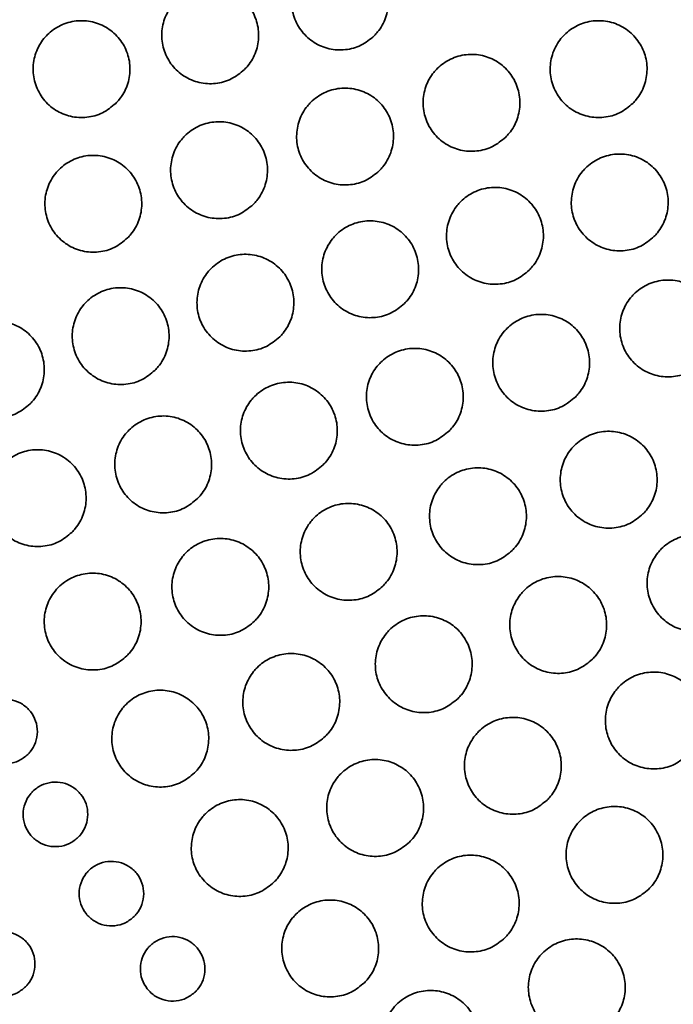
# Model space of a CAD drawing. Header units: millimetres. Extents: x 0 to 840, y -1 to 594.
# Tile 6 of 47: x 211.7 to 214.74, y 299.14 to 303.72. Entities that reach past the tile are written whole.
import ezdxf

# ---------------------------------------------------------------- set-up
doc = ezdxf.new("R2010")
doc.units = ezdxf.units.MM
doc.layers.get('0').update_dxf_attribs({"lineweight": 18})

msp = doc.modelspace()

# ---------------------------------------------------------------- linework, layer by layer
at = {"color": 7, "linetype": 'Continuous', "lineweight": 35}
for radius in [9.5, 9.3106, 7.8, 7.6449, 7.625, 7.545]:
    msp.add_circle((217.3855, 303.643), radius, dxfattribs=at)
for radius, start, end in [(9.5, 315, 180), (9.5095, 178.67708, 359.39748), (9.5, 180, 265)]:
    msp.add_arc((217.3855, 303.643), radius, start, end, dxfattribs=at)
for points, knots in [([(213.3475, 303.641), (213.3279, 303.6248), (213.2885, 303.5926), (213.2135, 303.5724), (213.1369, 303.5766), (213.0657, 303.6064), (213.0085, 303.6579), (212.9716, 303.7255), (212.9591, 303.8015), (212.9725, 303.8773), (213.0016, 303.9291), (213.0406, 303.9724), (213.0891, 304.0068), (213.1631, 304.028), (213.24, 304.0235), (213.3111, 303.9938), (213.3684, 303.9422), (213.4053, 303.8746), (213.4177, 303.7986), (213.4042, 303.723), (213.3755, 303.6708), (213.3529, 303.6467), (213.3475, 303.641)], [0, 0, 0, 0, 0.075835, 0.151669, 0.227533, 0.303413, 0.379275, 0.455094, 0.530861, 0.606593, 0.682322, 0.705979, 0.781814, 0.857648, 0.933513, 1.009393, 1.085255, 1.161073, 1.23684, 1.312573, 1.388302, 1.411959, 1.411959, 1.411959, 1.411959]), ([(212.7446, 303.4839), (212.7249, 303.4678), (212.6856, 303.4355), (212.6105, 303.4153), (212.5339, 303.4196), (212.4627, 303.4494), (212.4055, 303.5009), (212.3686, 303.5686), (212.3562, 303.6445), (212.3695, 303.7203), (212.3987, 303.772), (212.4377, 303.8153), (212.4862, 303.8498), (212.5602, 303.8709), (212.6371, 303.8665), (212.7082, 303.8367), (212.7655, 303.7851), (212.8023, 303.7175), (212.8148, 303.6415), (212.8013, 303.5659), (212.7725, 303.5138), (212.7499, 303.4897), (212.7446, 303.4839)], [0, 0, 0, 0, 0.075851, 0.151701, 0.227589, 0.303492, 0.379368, 0.455182, 0.530933, 0.606641, 0.682348, 0.705979, 0.781831, 0.85768, 0.933568, 1.009472, 1.085347, 1.161162, 1.236912, 1.31262, 1.388327, 1.411958, 1.411958, 1.411958, 1.411958]), ([(212.1469, 303.3269), (212.1272, 303.3107), (212.0879, 303.2785), (212.0128, 303.2583), (211.9361, 303.2625), (211.8649, 303.2923), (211.8077, 303.3439), (211.7709, 303.4116), (211.7585, 303.4875), (211.7719, 303.5633), (211.801, 303.615), (211.84, 303.6583), (211.8885, 303.6927), (211.9625, 303.7139), (212.0395, 303.7094), (212.1106, 303.6796), (212.1678, 303.628), (212.2047, 303.5604), (212.2171, 303.4844), (212.2036, 303.4088), (212.1748, 303.3567), (212.1522, 303.3326), (212.1469, 303.3269)], [0, 0, 0, 0, 0.075871, 0.15174, 0.227654, 0.303583, 0.379472, 0.455284, 0.531013, 0.606693, 0.682378, 0.70598, 0.78185, 0.857719, 0.933633, 1.009563, 1.085452, 1.161262, 1.236993, 1.312672, 1.388357, 1.411958, 1.411958, 1.411958, 1.411958]), ([(214.5487, 303.3269), (214.529, 303.3108), (214.4897, 303.2785), (214.4147, 303.2583), (214.3381, 303.2625), (214.2669, 303.2923), (214.2097, 303.3438), (214.1728, 303.4114), (214.1603, 303.4874), (214.1736, 303.5631), (214.2028, 303.615), (214.2418, 303.6583), (214.2903, 303.6928), (214.3643, 303.7139), (214.4412, 303.7095), (214.5122, 303.6798), (214.5695, 303.6282), (214.6064, 303.5607), (214.6189, 303.4847), (214.6054, 303.409), (214.5767, 303.3568), (214.5541, 303.3327), (214.5487, 303.3269)], [0, 0, 0, 0, 0.075825, 0.15165, 0.227488, 0.303329, 0.379157, 0.454961, 0.53074, 0.606504, 0.682271, 0.705979, 0.781805, 0.857629, 0.933467, 1.009309, 1.085137, 1.16094, 1.236718, 1.312483, 1.388251, 1.411959, 1.411959, 1.411959, 1.411959]), ([(213.9583, 303.1702), (213.9386, 303.154), (213.8993, 303.1218), (213.8242, 303.1016), (213.7476, 303.1058), (213.6765, 303.1356), (213.6193, 303.1871), (213.5823, 303.2547), (213.5699, 303.3307), (213.5832, 303.4064), (213.6124, 303.4582), (213.6514, 303.5015), (213.6999, 303.536), (213.7739, 303.5572), (213.8508, 303.5527), (213.9219, 303.523), (213.9791, 303.4714), (214.016, 303.4039), (214.0285, 303.3279), (214.015, 303.2522), (213.9863, 303.2), (213.9637, 303.1759), (213.9583, 303.1702)], [0, 0, 0, 0, 0.075838, 0.151676, 0.227531, 0.303388, 0.379224, 0.455025, 0.530789, 0.606536, 0.68229, 0.70598, 0.781818, 0.857655, 0.93351, 1.009367, 1.085204, 1.161004, 1.236768, 1.312516, 1.388269, 1.411959, 1.411959, 1.411959, 1.411959]), ([(213.371, 303.0137), (213.3513, 302.9975), (213.312, 302.9653), (213.2369, 302.9451), (213.1603, 302.9493), (213.0891, 302.9791), (213.0319, 303.0307), (212.995, 303.0983), (212.9826, 303.1742), (212.9959, 303.25), (213.0251, 303.3018), (213.0641, 303.3451), (213.1126, 303.3795), (213.1866, 303.4007), (213.2635, 303.3962), (213.3346, 303.3665), (213.3918, 303.3149), (213.4287, 303.2473), (213.4412, 303.1713), (213.4277, 303.0957), (213.399, 303.0435), (213.3764, 303.0194), (213.371, 303.0137)], [0, 0, 0, 0, 0.075853, 0.151706, 0.227581, 0.303457, 0.379303, 0.455098, 0.530846, 0.606572, 0.68231, 0.705979, 0.781833, 0.857686, 0.933562, 1.009438, 1.085283, 1.161077, 1.236826, 1.312553, 1.38829, 1.411959, 1.411959, 1.411959, 1.411959]), ([(212.7856, 302.8574), (212.766, 302.8413), (212.7266, 302.809), (212.6515, 302.7888), (212.5749, 302.793), (212.5037, 302.8229), (212.4465, 302.8744), (212.4097, 302.942), (212.3972, 303.018), (212.4106, 303.0937), (212.4398, 303.1455), (212.4787, 303.1888), (212.5273, 303.2233), (212.6013, 303.2444), (212.6782, 303.2399), (212.7493, 303.2102), (212.8065, 303.1586), (212.8434, 303.091), (212.8559, 303.015), (212.8424, 302.9394), (212.8136, 302.8872), (212.791, 302.8631), (212.7856, 302.8574)], [0, 0, 0, 0, 0.075871, 0.151742, 0.227641, 0.303539, 0.379393, 0.455182, 0.530912, 0.606614, 0.682332, 0.705979, 0.781851, 0.857721, 0.93362, 1.009518, 1.085373, 1.161161, 1.236891, 1.312593, 1.388312, 1.411958, 1.411958, 1.411958, 1.411958]), ([(212.2016, 302.7013), (212.1819, 302.6852), (212.1426, 302.6529), (212.0675, 302.6327), (211.9908, 302.6369), (211.9196, 302.6668), (211.8624, 302.7184), (211.8256, 302.786), (211.8132, 302.862), (211.8266, 302.9377), (211.8557, 302.9894), (211.8947, 303.0327), (211.9432, 303.0672), (212.0173, 303.0883), (212.0942, 303.0838), (212.1653, 303.054), (212.2225, 303.0024), (212.2594, 302.9348), (212.2718, 302.8588), (212.2583, 302.7832), (212.2295, 302.7311), (212.207, 302.707), (212.2016, 302.7013)], [0, 0, 0, 0, 0.075893, 0.151784, 0.22771, 0.303631, 0.379497, 0.455278, 0.530985, 0.606661, 0.682359, 0.705979, 0.781872, 0.857763, 0.933689, 1.009611, 1.085475, 1.161257, 1.236965, 1.312639, 1.388339, 1.411958, 1.411958, 1.411958, 1.411958]), ([(214.6468, 302.7075), (214.6271, 302.6913), (214.5878, 302.6591), (214.5128, 302.6389), (214.4361, 302.6431), (214.365, 302.6729), (214.3078, 302.7244), (214.2709, 302.7919), (214.2584, 302.8679), (214.2717, 302.9437), (214.3009, 302.9955), (214.3399, 303.0388), (214.3884, 303.0733), (214.4624, 303.0945), (214.5393, 303.09), (214.6104, 303.0603), (214.6676, 303.0088), (214.7045, 302.9412), (214.717, 302.8652), (214.7036, 302.7896), (214.6748, 302.7374), (214.6522, 302.7132), (214.6468, 302.7075)], [0, 0, 0, 0, 0.075837, 0.151672, 0.227514, 0.303349, 0.379162, 0.45495, 0.530717, 0.606482, 0.682259, 0.70598, 0.781816, 0.857652, 0.933494, 1.009329, 1.085143, 1.160929, 1.236698, 1.312462, 1.388239, 1.41196, 1.41196, 1.41196, 1.41196]), ([(214.0672, 302.5522), (214.0476, 302.5361), (214.0083, 302.5038), (213.9332, 302.4836), (213.8566, 302.4878), (213.7854, 302.5176), (213.7282, 302.5691), (213.6913, 302.6367), (213.6788, 302.7127), (213.6922, 302.7884), (213.7213, 302.8402), (213.7603, 302.8836), (213.8089, 302.918), (213.8829, 302.9392), (213.9598, 302.9347), (214.0309, 302.905), (214.0881, 302.8534), (214.125, 302.7859), (214.1375, 302.7099), (214.124, 302.6343), (214.0952, 302.5821), (214.0726, 302.5579), (214.0672, 302.5522)], [0, 0, 0, 0, 0.07585, 0.1517, 0.22756, 0.303409, 0.379227, 0.455008, 0.53076, 0.606508, 0.682273, 0.705979, 0.78183, 0.85768, 0.93354, 1.009389, 1.085207, 1.160987, 1.236741, 1.312487, 1.388253, 1.411959, 1.411959, 1.411959, 1.411959]), ([(213.4877, 302.3969), (213.468, 302.3808), (213.4287, 302.3485), (213.3536, 302.3283), (213.277, 302.3325), (213.2058, 302.3623), (213.1486, 302.4139), (213.1117, 302.4815), (213.0993, 302.5574), (213.1126, 302.6332), (213.1418, 302.685), (213.1808, 302.7283), (213.2293, 302.7627), (213.3033, 302.7839), (213.3803, 302.7794), (213.4513, 302.7497), (213.5085, 302.6981), (213.5454, 302.6305), (213.5579, 302.5545), (213.5444, 302.4789), (213.5157, 302.4268), (213.4931, 302.4026), (213.4877, 302.3969)], [0, 0, 0, 0, 0.075868, 0.151735, 0.227615, 0.303481, 0.379304, 0.455076, 0.530812, 0.606539, 0.68229, 0.705979, 0.781847, 0.857714, 0.933594, 1.009459, 1.085284, 1.161056, 1.236791, 1.312518, 1.38827, 1.411958, 1.411958, 1.411958, 1.411958]), ([(212.9081, 302.2416), (212.8885, 302.2255), (212.8491, 302.1932), (212.774, 302.173), (212.6974, 302.1772), (212.6262, 302.2071), (212.569, 302.2586), (212.5321, 302.3262), (212.5197, 302.4022), (212.5331, 302.4779), (212.5623, 302.5297), (212.6012, 302.573), (212.6498, 302.6075), (212.7238, 302.6286), (212.8007, 302.6241), (212.8718, 302.5944), (212.929, 302.5428), (212.9659, 302.4752), (212.9783, 302.3992), (212.9649, 302.3236), (212.9361, 302.2714), (212.9135, 302.2473), (212.9081, 302.2416)], [0, 0, 0, 0, 0.075888, 0.151775, 0.227678, 0.303563, 0.379394, 0.455156, 0.530871, 0.606575, 0.682311, 0.70598, 0.781867, 0.857754, 0.933658, 1.009543, 1.085374, 1.161137, 1.236851, 1.312554, 1.38829, 1.411959, 1.411959, 1.411959, 1.411959]), ([(214.8716, 302.122), (214.8519, 302.1058), (214.8126, 302.0736), (214.7375, 302.0534), (214.6609, 302.0576), (214.5898, 302.0873), (214.5326, 302.1389), (214.4956, 302.2064), (214.4832, 302.2824), (214.4965, 302.3581), (214.5256, 302.41), (214.5646, 302.4533), (214.6132, 302.4878), (214.6872, 302.509), (214.7641, 302.5045), (214.8351, 302.4748), (214.8923, 302.4233), (214.9293, 302.3557), (214.9418, 302.2797), (214.9283, 302.2041), (214.8996, 302.1519), (214.8769, 302.1277), (214.8716, 302.122)], [0, 0, 0, 0, 0.075841, 0.151682, 0.227522, 0.303345, 0.379142, 0.454916, 0.530679, 0.60645, 0.68224, 0.70598, 0.781821, 0.857662, 0.933501, 1.009324, 1.085121, 1.160895, 1.236659, 1.312429, 1.38822, 1.411959, 1.411959, 1.411959, 1.411959]), ([(212.3286, 302.0863), (212.3089, 302.0702), (212.2696, 302.0379), (212.1944, 302.0177), (212.1178, 302.022), (212.0466, 302.0518), (211.9894, 302.1034), (211.9526, 302.171), (211.9402, 302.247), (211.9536, 302.3227), (211.9827, 302.3744), (212.0217, 302.4177), (212.0702, 302.4522), (212.1443, 302.4733), (212.2212, 302.4688), (212.2923, 302.439), (212.3495, 302.3874), (212.3864, 302.3198), (212.3988, 302.2438), (212.3853, 302.1683), (212.3565, 302.1161), (212.3339, 302.092), (212.3286, 302.0863)], [0, 0, 0, 0, 0.07591, 0.151819, 0.22775, 0.303657, 0.379494, 0.455247, 0.530937, 0.606614, 0.682333, 0.705979, 0.781889, 0.857798, 0.933729, 1.009637, 1.085474, 1.161226, 1.236916, 1.312594, 1.388312, 1.411959, 1.411959, 1.411959, 1.411959]), ([(214.2819, 301.9625), (214.2622, 301.9464), (214.2229, 301.9141), (214.1478, 301.8939), (214.0712, 301.8981), (214, 301.9279), (213.9428, 301.9794), (213.9059, 302.047), (213.8935, 302.123), (213.9068, 302.1987), (213.936, 302.2506), (213.9749, 302.2939), (214.0235, 302.3283), (214.0975, 302.3495), (214.1744, 302.345), (214.2455, 302.3153), (214.3027, 302.2638), (214.3396, 302.1962), (214.3521, 302.1202), (214.3386, 302.0446), (214.3099, 301.9924), (214.2873, 301.9683), (214.2819, 301.9625)], [0, 0, 0, 0, 0.075858, 0.151715, 0.227572, 0.303407, 0.379205, 0.454969, 0.530715, 0.60647, 0.682252, 0.70598, 0.781837, 0.857694, 0.933551, 1.009386, 1.085185, 1.160949, 1.236695, 1.312448, 1.388231, 1.411959, 1.411959, 1.411959, 1.411959]), ([(211.749, 301.931), (211.7293, 301.9149), (211.69, 301.8826), (211.6148, 301.8624), (211.5382, 301.8667), (211.467, 301.8965), (211.4098, 301.9482), (211.373, 302.0158), (211.3606, 302.0917), (211.374, 302.1674), (211.4032, 302.2191), (211.4421, 302.2624), (211.4907, 302.2969), (211.5648, 302.3181), (211.6417, 302.3135), (211.7128, 302.2837), (211.77, 302.2321), (211.8068, 302.1645), (211.8192, 302.0885), (211.8057, 302.0129), (211.777, 301.9608), (211.7544, 301.9367), (211.749, 301.931)], [0, 0, 0, 0, 0.075936, 0.151869, 0.22783, 0.303762, 0.379607, 0.455349, 0.531013, 0.60666, 0.682359, 0.705979, 0.781915, 0.857849, 0.93381, 1.009741, 1.085587, 1.161327, 1.236991, 1.312639, 1.388339, 1.411959, 1.411959, 1.411959, 1.411959]), ([(213.695, 301.8044), (213.6753, 301.7883), (213.636, 301.756), (213.5609, 301.7358), (213.4843, 301.74), (213.4131, 301.7698), (213.356, 301.8214), (213.3191, 301.8889), (213.3066, 301.9649), (213.3199, 302.0406), (213.3491, 302.0924), (213.3881, 302.1358), (213.4366, 302.1702), (213.5107, 302.1914), (213.5876, 302.1869), (213.6587, 302.1572), (213.7159, 302.1056), (213.7528, 302.0381), (213.7652, 301.9621), (213.7518, 301.8865), (213.723, 301.8343), (213.7004, 301.8101), (213.695, 301.8044)], [0, 0, 0, 0, 0.075876, 0.151752, 0.227629, 0.303479, 0.37928, 0.455033, 0.53076, 0.606494, 0.682266, 0.70598, 0.781856, 0.857731, 0.933609, 1.009459, 1.08526, 1.161013, 1.236739, 1.312474, 1.388245, 1.411959, 1.411959, 1.411959, 1.411959]), ([(213.1099, 301.6471), (213.0903, 301.6309), (213.0509, 301.5986), (212.9758, 301.5784), (212.8992, 301.5827), (212.828, 301.6125), (212.7709, 301.6641), (212.734, 301.7317), (212.7216, 301.8076), (212.7349, 301.8833), (212.7641, 301.9351), (212.8031, 301.9784), (212.8516, 302.0129), (212.9256, 302.0341), (213.0026, 302.0296), (213.0737, 301.9998), (213.1309, 301.9482), (213.1677, 301.8807), (213.1802, 301.8047), (213.1667, 301.7291), (213.1379, 301.6769), (213.1153, 301.6528), (213.1099, 301.6471)], [0, 0, 0, 0, 0.075898, 0.151795, 0.227697, 0.303564, 0.379368, 0.455109, 0.530813, 0.606525, 0.682283, 0.70598, 0.781877, 0.857775, 0.933677, 1.009544, 1.085347, 1.161089, 1.236793, 1.312503, 1.388262, 1.411959, 1.411959, 1.411959, 1.411959]), ([(212.5261, 301.4902), (212.5064, 301.4741), (212.4671, 301.4418), (212.3919, 301.4216), (212.3153, 301.4259), (212.2441, 301.4557), (212.187, 301.5073), (212.1501, 301.5749), (212.1377, 301.6508), (212.1511, 301.7265), (212.1802, 301.7783), (212.2192, 301.8216), (212.2678, 301.8561), (212.3418, 301.8772), (212.4188, 301.8727), (212.4899, 301.8429), (212.547, 301.7913), (212.5839, 301.7238), (212.5963, 301.6478), (212.5828, 301.5722), (212.5541, 301.5201), (212.5315, 301.496), (212.5261, 301.4902)], [0, 0, 0, 0, 0.075922, 0.151843, 0.227772, 0.303659, 0.379467, 0.455194, 0.530873, 0.60656, 0.682303, 0.70598, 0.781901, 0.857823, 0.933752, 1.009639, 1.085447, 1.161174, 1.236853, 1.312539, 1.388283, 1.41196, 1.41196, 1.41196, 1.41196]), ([(214.5956, 301.4191), (214.576, 301.4029), (214.5366, 301.3706), (214.4616, 301.3505), (214.3849, 301.3547), (214.3138, 301.3845), (214.2566, 301.436), (214.2197, 301.5035), (214.2072, 301.5795), (214.2205, 301.6552), (214.2497, 301.7071), (214.2887, 301.7504), (214.3372, 301.7849), (214.4113, 301.8061), (214.4882, 301.8016), (214.5592, 301.7719), (214.6164, 301.7203), (214.6533, 301.6528), (214.6658, 301.5768), (214.6524, 301.5012), (214.6236, 301.449), (214.601, 301.4248), (214.5956, 301.4191)], [0, 0, 0, 0, 0.075857, 0.151714, 0.227563, 0.303379, 0.379159, 0.454911, 0.530658, 0.606426, 0.682227, 0.70598, 0.781837, 0.857694, 0.933542, 1.009359, 1.085139, 1.160891, 1.236638, 1.312405, 1.388207, 1.41196, 1.41196, 1.41196, 1.41196]), ([(211.9431, 301.3337), (211.9234, 301.3176), (211.8841, 301.2853), (211.8089, 301.2651), (211.7322, 301.2694), (211.661, 301.2993), (211.6039, 301.3509), (211.5671, 301.4185), (211.5547, 301.4944), (211.5681, 301.5701), (211.5972, 301.6218), (211.6362, 301.6651), (211.6848, 301.6996), (211.7589, 301.7208), (211.8358, 301.7162), (211.9069, 301.6864), (211.9641, 301.6348), (212.0009, 301.5672), (212.0133, 301.4912), (211.9998, 301.4157), (211.971, 301.3636), (211.9485, 301.3395), (211.9431, 301.3337)], [0, 0, 0, 0, 0.075948, 0.151896, 0.227855, 0.303765, 0.379578, 0.45529, 0.530941, 0.606597, 0.682323, 0.705978, 0.781927, 0.857875, 0.933834, 1.009743, 1.085556, 1.161268, 1.236919, 1.312577, 1.388303, 1.411958, 1.411958, 1.411958, 1.411958]), ([(213.9883, 301.2494), (213.9687, 301.2333), (213.9293, 301.201), (213.8542, 301.1808), (213.7776, 301.185), (213.7065, 301.2148), (213.6493, 301.2664), (213.6124, 301.3339), (213.5999, 301.4099), (213.6133, 301.4856), (213.6424, 301.5374), (213.6814, 301.5808), (213.73, 301.6152), (213.804, 301.6364), (213.8809, 301.6319), (213.952, 301.6022), (214.0092, 301.5506), (214.0461, 301.4831), (214.0586, 301.4071), (214.0451, 301.3315), (214.0163, 301.2793), (213.9937, 301.2552), (213.9883, 301.2494)], [0, 0, 0, 0, 0.075878, 0.151756, 0.227625, 0.303454, 0.379232, 0.45497, 0.530696, 0.606443, 0.682236, 0.705979, 0.781856, 0.857735, 0.933604, 1.009433, 1.085211, 1.160949, 1.236675, 1.312422, 1.388217, 1.411959, 1.411959, 1.411959, 1.411959]), ([(213.3876, 301.0839), (213.368, 301.0678), (213.3286, 301.0355), (213.2535, 301.0153), (213.1769, 301.0196), (213.1057, 301.0494), (213.0486, 301.101), (213.0117, 301.1685), (212.9993, 301.2444), (213.0126, 301.3202), (213.0417, 301.372), (213.0807, 301.4153), (213.1293, 301.4498), (213.2033, 301.471), (213.2803, 301.4664), (213.3514, 301.4367), (213.4085, 301.3851), (213.4454, 301.3176), (213.4579, 301.2416), (213.4444, 301.166), (213.4156, 301.1138), (213.393, 301.0897), (213.3876, 301.0839)], [0, 0, 0, 0, 0.0759, 0.151801, 0.227694, 0.303539, 0.379317, 0.455039, 0.53074, 0.606467, 0.682249, 0.705979, 0.78188, 0.857781, 0.933674, 1.009518, 1.085296, 1.161018, 1.23672, 1.312446, 1.388229, 1.411959, 1.411959, 1.411959, 1.411959]), ([(212.7915, 300.9211), (212.7718, 300.9049), (212.7325, 300.8727), (212.6573, 300.8525), (212.5807, 300.8567), (212.5095, 300.8866), (212.4524, 300.9382), (212.4155, 301.0057), (212.4031, 301.0817), (212.4164, 301.1574), (212.4456, 301.2092), (212.4846, 301.2525), (212.5331, 301.287), (212.6072, 301.3081), (212.6842, 301.3036), (212.7552, 301.2738), (212.8124, 301.2222), (212.8493, 301.1547), (212.8617, 301.0787), (212.8482, 301.0031), (212.8195, 300.951), (212.7969, 300.9268), (212.7915, 300.9211)], [0, 0, 0, 0, 0.075927, 0.151854, 0.227774, 0.303636, 0.379415, 0.45512, 0.530795, 0.606496, 0.682266, 0.705979, 0.781906, 0.857833, 0.933753, 1.009615, 1.085394, 1.161098, 1.236774, 1.312475, 1.388246, 1.411959, 1.411959, 1.411959, 1.411959]), ([(214.999, 300.9384), (214.9793, 300.9222), (214.94, 300.8899), (214.8649, 300.8698), (214.7883, 300.874), (214.7172, 300.9037), (214.66, 300.9552), (214.6231, 301.0228), (214.6106, 301.0987), (214.6239, 301.1745), (214.6531, 301.2264), (214.6921, 301.2697), (214.7406, 301.3042), (214.8146, 301.3254), (214.8915, 301.3209), (214.9626, 301.2912), (215.0198, 301.2397), (215.0567, 301.1721), (215.0692, 301.0962), (215.0558, 301.0205), (215.027, 300.9683), (215.0044, 300.9441), (214.999, 300.9384)], [0, 0, 0, 0, 0.07585, 0.151701, 0.227535, 0.303333, 0.379096, 0.454842, 0.530596, 0.60638, 0.6822, 0.70598, 0.78183, 0.857681, 0.933515, 1.009312, 1.085075, 1.160822, 1.236575, 1.312359, 1.38818, 1.411959, 1.411959, 1.411959, 1.411959]), ([(212.1985, 300.76), (212.1789, 300.7438), (212.1395, 300.7115), (212.0643, 300.6914), (211.9876, 300.6957), (211.9165, 300.7255), (211.8594, 300.7771), (211.8225, 300.8447), (211.8102, 300.9206), (211.8235, 300.9963), (211.8527, 301.0481), (211.8916, 301.0914), (211.9402, 301.1259), (212.0143, 301.147), (212.0913, 301.1425), (212.1624, 301.1127), (212.2195, 301.061), (212.2563, 300.9935), (212.2687, 300.9175), (212.2553, 300.842), (212.2265, 300.7898), (212.2039, 300.7657), (212.1985, 300.76)], [0, 0, 0, 0, 0.075955, 0.15191, 0.227861, 0.303744, 0.379523, 0.455212, 0.530856, 0.606529, 0.682285, 0.705979, 0.781934, 0.857889, 0.93384, 1.009723, 1.085503, 1.16119, 1.236836, 1.312509, 1.388265, 1.411959, 1.411959, 1.411959, 1.411959]), ([(214.3611, 300.7443), (214.3414, 300.7282), (214.3021, 300.6959), (214.227, 300.6757), (214.1504, 300.68), (214.0792, 300.7097), (214.0221, 300.7613), (213.9852, 300.8288), (213.9727, 300.9047), (213.986, 300.9805), (214.0152, 301.0323), (214.0542, 301.0757), (214.1027, 301.1102), (214.1768, 301.1313), (214.2537, 301.1268), (214.3247, 301.0971), (214.3819, 301.0456), (214.4188, 300.9781), (214.4313, 300.9021), (214.4179, 300.8265), (214.3891, 300.7742), (214.3665, 300.7501), (214.3611, 300.7443)], [0, 0, 0, 0, 0.075873, 0.151746, 0.227601, 0.303408, 0.379165, 0.454894, 0.530624, 0.606391, 0.682207, 0.70598, 0.781853, 0.857726, 0.93358, 1.009387, 1.085145, 1.160874, 1.236604, 1.312371, 1.388188, 1.41196, 1.41196, 1.41196, 1.41196]), ([(213.7365, 300.5619), (213.7168, 300.5457), (213.6775, 300.5135), (213.6024, 300.4933), (213.5257, 300.4975), (213.4546, 300.5273), (213.3974, 300.5789), (213.3605, 300.6464), (213.3481, 300.7223), (213.3614, 300.7981), (213.3906, 300.8499), (213.4296, 300.8932), (213.4781, 300.9277), (213.5522, 300.9489), (213.6291, 300.9444), (213.7002, 300.9147), (213.7573, 300.8631), (213.7942, 300.7956), (213.8067, 300.7196), (213.7932, 300.644), (213.7645, 300.5918), (213.7419, 300.5676), (213.7365, 300.5619)], [0, 0, 0, 0, 0.075897, 0.151796, 0.227674, 0.303492, 0.379246, 0.454955, 0.530661, 0.606406, 0.682216, 0.705978, 0.781877, 0.857775, 0.933653, 1.009472, 1.085225, 1.160935, 1.23664, 1.312386, 1.388195, 1.411959, 1.411959, 1.411959, 1.411959]), ([(213.1212, 300.3866), (213.1015, 300.3705), (213.0621, 300.3382), (212.987, 300.318), (212.9103, 300.3223), (212.8392, 300.3521), (212.7821, 300.4037), (212.7452, 300.4712), (212.7328, 300.5471), (212.7461, 300.6228), (212.7752, 300.6747), (212.8142, 300.718), (212.8628, 300.7525), (212.9369, 300.7736), (213.0138, 300.7691), (213.0849, 300.7394), (213.1421, 300.6878), (213.1789, 300.6202), (213.1914, 300.5443), (213.1779, 300.4687), (213.1492, 300.4165), (213.1265, 300.3924), (213.1212, 300.3866)], [0, 0, 0, 0, 0.075925, 0.151851, 0.227757, 0.303591, 0.379342, 0.45503, 0.530707, 0.606428, 0.682229, 0.70598, 0.781905, 0.857831, 0.933736, 1.009571, 1.085321, 1.161009, 1.236687, 1.312409, 1.388208, 1.41196, 1.41196, 1.41196, 1.41196]), ([(214.805, 300.3005), (214.7853, 300.2843), (214.746, 300.252), (214.6709, 300.2319), (214.5943, 300.2361), (214.5232, 300.2658), (214.466, 300.3173), (214.4291, 300.3849), (214.4166, 300.4608), (214.4299, 300.5366), (214.459, 300.5884), (214.498, 300.6318), (214.5466, 300.6663), (214.6206, 300.6875), (214.6975, 300.683), (214.7686, 300.6533), (214.8257, 300.6018), (214.8627, 300.5343), (214.8752, 300.4583), (214.8618, 300.3827), (214.833, 300.3304), (214.8104, 300.3062), (214.805, 300.3005)], [0, 0, 0, 0, 0.075862, 0.151724, 0.227559, 0.303343, 0.379084, 0.454809, 0.530554, 0.606342, 0.682179, 0.70598, 0.781842, 0.857704, 0.933539, 1.009323, 1.085064, 1.160789, 1.236534, 1.31232, 1.388159, 1.41196, 1.41196, 1.41196, 1.41196]), ([(212.5125, 300.2161), (212.4929, 300.2), (212.4535, 300.1677), (212.3784, 300.1475), (212.3017, 300.1518), (212.2305, 300.1816), (212.1734, 300.2332), (212.1366, 300.3008), (212.1242, 300.3767), (212.1375, 300.4524), (212.1666, 300.5042), (212.2056, 300.5475), (212.2542, 300.582), (212.3283, 300.6031), (212.4053, 300.5986), (212.4764, 300.5688), (212.5335, 300.5172), (212.5703, 300.4497), (212.5828, 300.3737), (212.5693, 300.2982), (212.5405, 300.246), (212.5179, 300.2219), (212.5125, 300.2161)], [0, 0, 0, 0, 0.075956, 0.151912, 0.227847, 0.3037, 0.379447, 0.455115, 0.530761, 0.606455, 0.682244, 0.70598, 0.781935, 0.857891, 0.933827, 1.009679, 1.085427, 1.161094, 1.23674, 1.312434, 1.388224, 1.411959, 1.411959, 1.411959, 1.411959]), ([(211.7386, 300.3022), (211.7255, 300.2915), (211.6992, 300.2699), (211.6491, 300.2565), (211.5979, 300.2594), (211.5505, 300.2793), (211.5124, 300.3137), (211.4879, 300.3588), (211.4797, 300.4093), (211.4886, 300.4598), (211.508, 300.4943), (211.534, 300.5232), (211.5664, 300.5462), (211.6158, 300.5603), (211.6671, 300.5572), (211.7145, 300.5373), (211.7526, 300.5029), (211.7771, 300.4579), (211.7854, 300.4073), (211.7764, 300.3569), (211.7572, 300.3221), (211.7422, 300.3061), (211.7386, 300.3022)], [0, 0, 0, 0, 0.0506587, 0.1013177, 0.1519681, 0.2025585, 0.2530646, 0.3035004, 0.3539077, 0.4043441, 0.4548525, 0.4706529, 0.5213118, 0.5719708, 0.6226211, 0.6732114, 0.7237175, 0.7741534, 0.8245607, 0.8749971, 0.9255055, 0.9413059, 0.9413059, 0.9413059, 0.9413059]), ([(214.1505, 300.0898), (214.1308, 300.0737), (214.0915, 300.0414), (214.0164, 300.0212), (213.9397, 300.0255), (213.8686, 300.0553), (213.8114, 300.1068), (213.7745, 300.1743), (213.7621, 300.2502), (213.7754, 300.326), (213.8045, 300.3778), (213.8435, 300.4212), (213.8921, 300.4557), (213.9661, 300.4768), (214.0431, 300.4723), (214.1141, 300.4426), (214.1713, 300.3911), (214.2082, 300.3236), (214.2207, 300.2476), (214.2073, 300.172), (214.1785, 300.1197), (214.1559, 300.0956), (214.1505, 300.0898)], [0, 0, 0, 0, 0.075888, 0.151777, 0.227635, 0.303428, 0.37916, 0.454862, 0.530579, 0.606348, 0.682184, 0.70598, 0.781868, 0.857757, 0.933615, 1.009408, 1.08514, 1.160843, 1.236559, 1.312328, 1.388163, 1.41196, 1.41196, 1.41196, 1.41196]), ([(213.5106, 299.894), (213.491, 299.8779), (213.4516, 299.8456), (213.3765, 299.8254), (213.2998, 299.8297), (213.2287, 299.8595), (213.1716, 299.911), (213.1347, 299.9786), (213.1223, 300.0545), (213.1355, 300.1302), (213.1647, 300.182), (213.2037, 300.2254), (213.2523, 300.2599), (213.3264, 300.2811), (213.4033, 300.2765), (213.4743, 300.2468), (213.5315, 300.1952), (213.5684, 300.1277), (213.5809, 300.0518), (213.5674, 299.9762), (213.5387, 299.924), (213.516, 299.8998), (213.5106, 299.894)], [0, 0, 0, 0, 0.075917, 0.151835, 0.22772, 0.303525, 0.37925, 0.454928, 0.530615, 0.606361, 0.682191, 0.70598, 0.781897, 0.857815, 0.9337, 1.009505, 1.08523, 1.160909, 1.236594, 1.312341, 1.38817, 1.41196, 1.41196, 1.41196, 1.41196]), ([(211.9727, 299.9172), (211.9596, 299.9064), (211.9334, 299.8849), (211.8832, 299.8714), (211.8321, 299.8743), (211.7847, 299.8942), (211.7466, 299.9286), (211.7221, 299.9737), (211.7138, 300.0243), (211.7227, 300.0747), (211.7421, 300.1092), (211.7681, 300.1381), (211.8005, 300.1611), (211.8499, 300.1752), (211.9013, 300.1722), (211.9487, 300.1523), (211.9867, 300.1179), (212.0113, 300.0728), (212.0195, 300.0222), (212.0106, 299.9719), (211.9914, 299.9371), (211.9763, 299.921), (211.9727, 299.9172)], [0, 0, 0, 0, 0.0506583, 0.1013168, 0.1519584, 0.2025323, 0.2530229, 0.303447, 0.3538574, 0.4043051, 0.4548306, 0.4706531, 0.5213116, 0.5719701, 0.6226115, 0.673186, 0.7236757, 0.7741011, 0.82451, 0.8749576, 0.9254831, 0.9413059, 0.9413059, 0.9413059, 0.9413059]), ([(212.8817, 299.708), (212.862, 299.6919), (212.8227, 299.6596), (212.7475, 299.6394), (212.6708, 299.6437), (212.5997, 299.6735), (212.5426, 299.7251), (212.5057, 299.7926), (212.4933, 299.8685), (212.5066, 299.9442), (212.5358, 299.996), (212.5748, 300.0394), (212.6234, 300.0739), (212.6975, 300.095), (212.7744, 300.0905), (212.8455, 300.0607), (212.9026, 300.0091), (212.9394, 299.9416), (212.9519, 299.8657), (212.9385, 299.7901), (212.9097, 299.7379), (212.8871, 299.7138), (212.8817, 299.708)], [0, 0, 0, 0, 0.075949, 0.151899, 0.227814, 0.303634, 0.379353, 0.455005, 0.530659, 0.606379, 0.682202, 0.70598, 0.781929, 0.857879, 0.933794, 1.009614, 1.085332, 1.160986, 1.23664, 1.31236, 1.388182, 1.41196, 1.41196, 1.41196, 1.41196]), ([(214.6225, 299.6758), (214.6029, 299.6597), (214.5635, 299.6274), (214.4884, 299.6072), (214.4118, 299.6115), (214.3407, 299.6412), (214.2835, 299.6927), (214.2466, 299.7602), (214.2341, 299.8362), (214.2474, 299.9119), (214.2766, 299.9638), (214.3156, 300.0072), (214.3641, 300.0417), (214.4382, 300.0629), (214.5151, 300.0584), (214.5861, 300.0287), (214.6433, 299.9771), (214.6802, 299.9097), (214.6927, 299.8337), (214.6793, 299.7581), (214.6506, 299.7058), (214.6279, 299.6816), (214.6225, 299.6758)], [0, 0, 0, 0, 0.075873, 0.151746, 0.22758, 0.303348, 0.379064, 0.454766, 0.530499, 0.606293, 0.682152, 0.705979, 0.781852, 0.857726, 0.93356, 1.009327, 1.085043, 1.160746, 1.236479, 1.312273, 1.388132, 1.41196, 1.41196, 1.41196, 1.41196]), ([(213.9547, 299.45), (213.935, 299.4339), (213.8957, 299.4016), (213.8206, 299.3814), (213.7439, 299.3856), (213.6728, 299.4154), (213.6157, 299.4669), (213.5788, 299.5344), (213.5663, 299.6103), (213.5796, 299.6861), (213.6087, 299.738), (213.6477, 299.7814), (213.6963, 299.8158), (213.7704, 299.837), (213.8473, 299.8325), (213.9183, 299.8028), (213.9755, 299.7513), (214.0124, 299.6838), (214.0249, 299.6078), (214.0115, 299.5322), (213.9827, 299.4799), (213.9601, 299.4558), (213.9547, 299.45)], [0, 0, 0, 0, 0.075903, 0.151807, 0.227667, 0.303443, 0.379146, 0.45482, 0.530523, 0.606297, 0.682154, 0.70598, 0.781883, 0.857787, 0.933647, 1.009422, 1.085126, 1.160801, 1.236503, 1.312276, 1.388134, 1.41196, 1.41196, 1.41196, 1.41196]), ([(212.2326, 299.549), (212.2195, 299.5382), (212.1933, 299.5167), (212.1431, 299.5033), (212.092, 299.5061), (212.0446, 299.526), (212.0065, 299.5604), (211.982, 299.6055), (211.9737, 299.656), (211.9826, 299.7065), (212.002, 299.741), (212.028, 299.7699), (212.0604, 299.7929), (212.1098, 299.807), (212.1612, 299.804), (212.2085, 299.7841), (212.2466, 299.7497), (212.2711, 299.7047), (212.2794, 299.6541), (212.2705, 299.6037), (212.2513, 299.5689), (212.2362, 299.5529), (212.2326, 299.549)], [0, 0, 0, 0, 0.0506553, 0.1013113, 0.1519424, 0.2024995, 0.2529736, 0.3033902, 0.3538031, 0.4042648, 0.4548071, 0.4706528, 0.5213082, 0.5719642, 0.6225953, 0.6731524, 0.7236264, 0.7740431, 0.8244559, 0.8749177, 0.9254599, 0.9413056, 0.9413056, 0.9413056, 0.9413056]), ([(213.3019, 299.2413), (213.2823, 299.2252), (213.2429, 299.1929), (213.1678, 299.1727), (213.0911, 299.1769), (213.02, 299.2068), (212.9629, 299.2583), (212.926, 299.3258), (212.9135, 299.4017), (212.9268, 299.4774), (212.956, 299.5293), (212.995, 299.5727), (213.0436, 299.6072), (213.1177, 299.6283), (213.1946, 299.6238), (213.2657, 299.594), (213.3228, 299.5425), (213.3597, 299.475), (213.3721, 299.3991), (213.3587, 299.3235), (213.33, 299.2712), (213.3073, 299.2471), (213.3019, 299.2413)], [0, 0, 0, 0, 0.075936, 0.151873, 0.227763, 0.30355, 0.379242, 0.454888, 0.530557, 0.606306, 0.68216, 0.705979, 0.781915, 0.857853, 0.933742, 1.009529, 1.085222, 1.160867, 1.236536, 1.312285, 1.388139, 1.41196, 1.41196, 1.41196, 1.41196]), ([(211.7276, 299.2222), (211.7145, 299.2114), (211.6883, 299.1899), (211.6381, 299.1764), (211.587, 299.1793), (211.5396, 299.1992), (211.5015, 299.2336), (211.477, 299.2787), (211.4687, 299.3292), (211.4776, 299.3797), (211.497, 299.4142), (211.523, 299.4431), (211.5554, 299.4661), (211.6049, 299.4802), (211.6562, 299.4771), (211.7036, 299.4573), (211.7417, 299.4228), (211.7662, 299.3778), (211.7744, 299.3272), (211.7655, 299.2769), (211.7463, 299.2421), (211.7312, 299.226), (211.7276, 299.2222)], [0, 0, 0, 0, 0.0506783, 0.1013576, 0.1520082, 0.2025715, 0.2530358, 0.3034316, 0.3538208, 0.4042668, 0.4548085, 0.470653, 0.5213313, 0.5720106, 0.6226612, 0.6732245, 0.7236888, 0.7740846, 0.8244737, 0.8749197, 0.9254614, 0.9413061, 0.9413061, 0.9413061, 0.9413061]), ([(212.517, 299.1994), (212.5039, 299.1887), (212.4777, 299.1671), (212.4276, 299.1537), (212.3764, 299.1565), (212.329, 299.1764), (212.2909, 299.2108), (212.2664, 299.2558), (212.2581, 299.3064), (212.267, 299.3569), (212.2864, 299.3914), (212.3124, 299.4203), (212.3448, 299.4433), (212.3942, 299.4575), (212.4455, 299.4544), (212.4929, 299.4345), (212.531, 299.4002), (212.5555, 299.3552), (212.5638, 299.3046), (212.5549, 299.2542), (212.5357, 299.2194), (212.5206, 299.2033), (212.517, 299.1994)], [0, 0, 0, 0, 0.0506495, 0.1013009, 0.1519196, 0.2024594, 0.2529188, 0.3033311, 0.3537499, 0.4042258, 0.4547853, 0.470653, 0.5213025, 0.5719538, 0.6225727, 0.6731124, 0.7235718, 0.7739841, 0.824403, 0.8748787, 0.9254384, 0.9413062, 0.9413062, 0.9413062, 0.9413062]), ([(214.4473, 299.0605), (214.4276, 299.0444), (214.3883, 299.0121), (214.3132, 298.9919), (214.2365, 298.9961), (214.1654, 299.0259), (214.1083, 299.0774), (214.0714, 299.1449), (214.0589, 299.2208), (214.0721, 299.2966), (214.1013, 299.3485), (214.1403, 299.3919), (214.1889, 299.4264), (214.2629, 299.4475), (214.3398, 299.443), (214.4109, 299.4133), (214.468, 299.3618), (214.5049, 299.2944), (214.5175, 299.2184), (214.5041, 299.1428), (214.4753, 299.0905), (214.4527, 299.0663), (214.4473, 299.0605)], [0, 0, 0, 0, 0.075883, 0.151768, 0.2276, 0.303347, 0.379035, 0.454712, 0.530436, 0.606239, 0.682123, 0.705981, 0.781863, 0.857748, 0.93358, 1.009327, 1.085015, 1.160693, 1.236416, 1.312219, 1.388102, 1.41196, 1.41196, 1.41196, 1.41196]), ([(213.7686, 298.8211), (213.749, 298.8049), (213.7096, 298.7726), (213.6345, 298.7524), (213.5579, 298.7567), (213.4868, 298.7865), (213.4296, 298.838), (213.3928, 298.9055), (213.3803, 298.9814), (213.3935, 299.0571), (213.4227, 299.109), (213.4617, 299.1524), (213.5103, 299.1869), (213.5844, 299.2081), (213.6613, 299.2036), (213.7323, 299.1738), (213.7895, 299.1223), (213.8263, 299.0548), (213.8389, 298.9789), (213.8255, 298.9033), (213.7967, 298.851), (213.7741, 298.8268), (213.7686, 298.8211)], [0, 0, 0, 0, 0.075918, 0.151836, 0.227696, 0.303451, 0.379122, 0.454768, 0.530457, 0.606237, 0.682122, 0.70598, 0.781897, 0.857817, 0.933676, 1.009431, 1.085103, 1.160748, 1.236436, 1.312218, 1.388101, 1.41196, 1.41196, 1.41196, 1.41196])]:
    msp.add_open_spline(points, degree=3, knots=knots, dxfattribs=at)
at = {"color": 8, "linetype": 'Continuous', "lineweight": 35}
for points, knots in [([(226.884, 301.4743), (226.884, 301.47), (226.8841, 301.3986), (226.884, 301.2692), (226.8838, 301.0926), (226.8831, 300.949), (226.8821, 300.8298), (226.8808, 300.7295), (226.8788, 300.6353), (226.8761, 300.5455), (226.8723, 300.4573), (226.867, 300.367), (226.8598, 300.2748), (226.8474, 300.1528), (226.8261, 300.002), (226.7941, 299.8371), (226.7506, 299.661), (226.6894, 299.4548), (226.6139, 299.2481), (226.5422, 299.079), (226.4907, 298.9658), (226.4416, 298.864), (226.3855, 298.7537), (226.3214, 298.635), (226.2488, 298.508), (226.1465, 298.3388), (226.0132, 298.1354), (225.848, 297.906), (225.6805, 297.6914), (225.5133, 297.4917), (225.3484, 297.3069), (225.1881, 297.137), (225.0002, 296.9478), (224.7791, 296.739), (224.5186, 296.5103), (224.2542, 296.2939), (223.9877, 296.0898), (223.7207, 295.898), (223.4319, 295.7033), (223.1187, 295.5066), (222.7783, 295.309), (222.4348, 295.1246), (222.0893, 294.9535), (221.7431, 294.7956), (221.3501, 294.6314), (220.9077, 294.466), (220.4135, 294.3056), (219.9195, 294.1689), (219.4279, 294.056), (218.9201, 293.9633), (218.3984, 293.8938), (217.8663, 293.8507), (217.3393, 293.8372), (216.8068, 293.8568), (216.1699, 293.9145), (215.4278, 294.0324), (214.5883, 294.2289), (214.049, 294.4096), (213.7727, 294.5021)], [0, 0, 0, 0, 0.010598, 0.176382, 0.317575, 0.446603, 0.537052, 0.627482, 0.718862, 0.807004, 0.903613, 1.009257, 1.124369, 1.249287, 1.494787, 1.773478, 1.993609, 2.3169, 2.743352, 2.971044, 3.118509, 3.27907, 3.452729, 3.639483, 3.839333, 4.05228, 4.436682, 4.798918, 5.138988, 5.456895, 5.752641, 6.026229, 6.277663, 6.672852, 7.053649, 7.420085, 7.772197, 8.110023, 8.433608, 8.825245, 9.205765, 9.575292, 9.93396, 10.281916, 10.619321, 11.084113, 11.535117, 11.972922, 12.398169, 12.811559, 13.264999, 13.704182, 14.128156, 14.561376, 15.015121, 15.706802, 16.431829, 17.193575, 17.193575, 17.193575, 17.193575]), ([(207.887, 301.4269), (207.887, 301.3988), (207.8869, 301.2699), (207.8872, 301.0641), (207.8887, 300.8201), (207.8921, 300.6204), (207.8987, 300.4471), (207.9147, 300.2116), (207.952, 299.9432), (208.0274, 299.6275), (208.1649, 299.2176), (208.4037, 298.7042), (208.7933, 298.0869), (209.2828, 297.4756), (209.8711, 296.8768), (210.5558, 296.2987), (211.2716, 295.7969), (211.9888, 295.3708), (212.6835, 295.0184), (213.4196, 294.6981), (213.9446, 294.5192), (214.2066, 294.4299)], [0, 0, 0, 0, 0.062423, 0.285169, 0.452918, 0.619555, 0.785973, 0.951824, 1.393415, 1.83415, 2.275081, 3.153454, 4.032914, 4.912115, 5.789083, 6.669271, 7.548808, 8.208574, 8.867323, 9.520138, 10.170337, 10.170337, 10.170337, 10.170337]), ([(213.7727, 294.5021), (213.6224, 294.5581), (213.3156, 294.6722), (212.8665, 294.8668), (212.4167, 295.0822), (211.9701, 295.3203), (211.5289, 295.5805), (211.139, 295.8351), (210.7959, 296.0796), (210.495, 296.3101), (210.2073, 296.5479), (209.9886, 296.7431), (209.8318, 296.8905), (209.7254, 296.9939), (209.6184, 297.1011), (209.5113, 297.2123), (209.4044, 297.3274), (209.2979, 297.4464), (209.1927, 297.5686), (209.0845, 297.7), (208.9694, 297.8464), (208.8444, 298.0142), (208.7125, 298.2036), (208.5871, 298.3984), (208.4792, 298.5809), (208.3903, 298.7437), (208.3172, 298.8883), (208.235, 299.0633), (208.1616, 299.2375), (208.087, 299.4412), (208.0299, 299.6236), (207.9829, 299.8099), (207.9491, 299.9778), (207.9227, 300.1535), (207.9055, 300.3296), (207.8958, 300.5096), (207.8914, 300.6586), (207.8892, 300.7974), (207.888, 300.9262), (207.887, 301.1188), (207.887, 301.2714), (207.887, 301.377)], [0, 0, 0, 0, 0.378737, 0.773003, 1.183129, 1.609406, 2.052095, 2.511428, 2.851672, 3.205855, 3.574031, 3.924839, 4.070121, 4.220285, 4.375331, 4.535261, 4.700078, 4.86978, 5.044371, 5.220977, 5.427337, 5.663451, 5.929318, 6.224939, 6.482861, 6.695767, 6.908728, 7.089298, 7.43281, 7.64496, 7.950219, 8.19965, 8.416324, 8.630529, 8.878764, 9.041088, 9.185798, 9.283669, 9.383173, 9.485847, 9.716153, 9.716153, 9.716153, 9.716153]), ([(214.2066, 294.4299), (214.4718, 294.3502), (215.0027, 294.1904), (215.84, 294.0107), (216.698, 293.8891), (217.5703, 293.8527), (218.4369, 293.934), (219.2855, 294.0788), (220.1053, 294.2836), (220.8896, 294.5297), (221.6341, 294.8164), (222.3383, 295.1392), (222.9993, 295.4942), (223.613, 295.8756), (224.1773, 296.2778), (224.6903, 296.6969), (225.2286, 297.1997), (225.7569, 297.7908), (226.1731, 298.3806), (226.4546, 298.889), (226.6407, 299.3101), (226.7764, 299.7328), (226.8429, 300.0833), (226.8702, 300.3943), (226.8801, 300.6439), (226.8834, 300.9515), (226.884, 301.184), (226.884, 301.3052), (226.884, 301.3159)], [0, 0, 0, 0, 0.708492, 1.418417, 2.128404, 2.837862, 3.545521, 4.254431, 4.962965, 5.665975, 6.367626, 7.074394, 7.78573, 8.497551, 9.209159, 9.921606, 10.632244, 11.696629, 12.765025, 13.43094, 14.097464, 14.766198, 15.434849, 15.703479, 15.972299, 16.241712, 16.512278, 16.538468, 16.538468, 16.538468, 16.538468])]:
    msp.add_open_spline(points, degree=3, knots=knots, dxfattribs=at)

doc.saveas('drawing.dxf')
